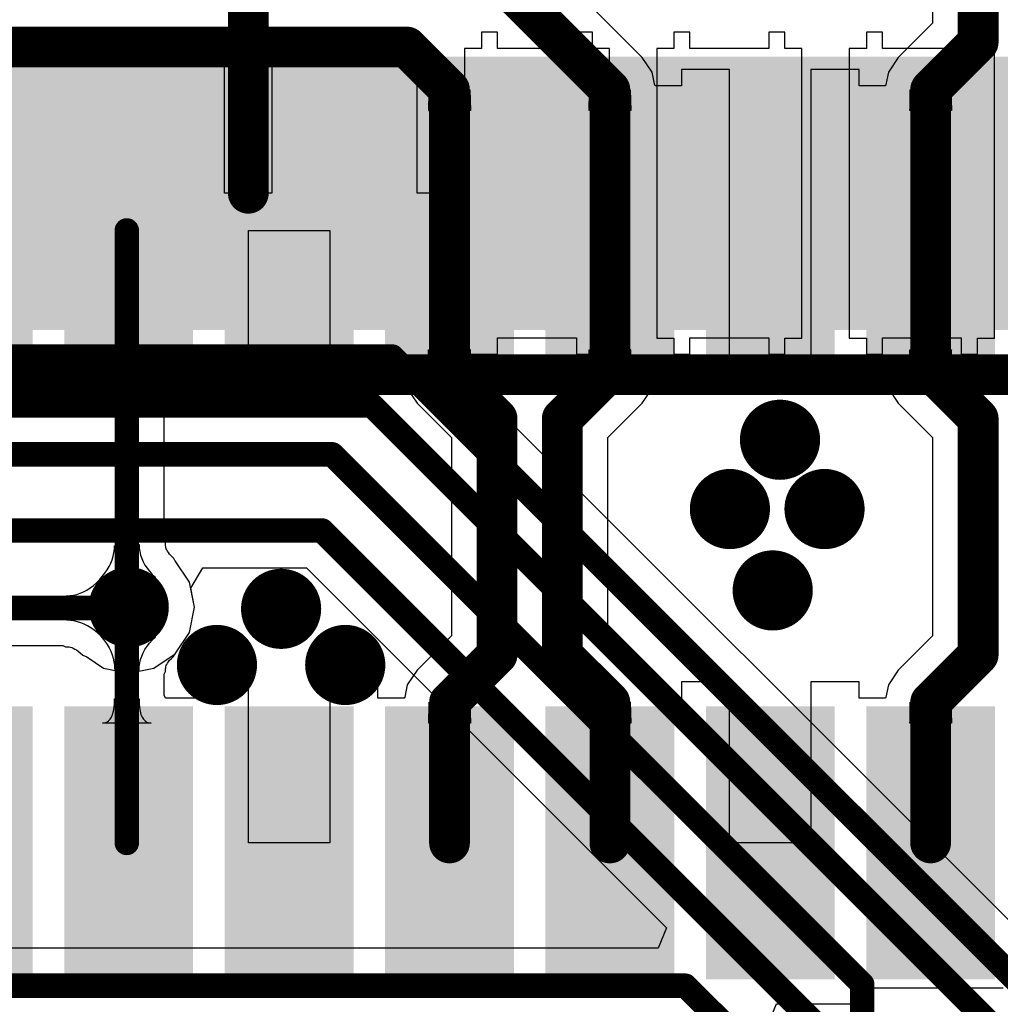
# Model space of a CAD drawing. Header units: millimetres. Extents: x 6.03 to 8.53, y 10.22 to 11.81.
# Tile 51 of 58: x 7.39 to 7.63, y 11.44 to 11.68. Entities that reach past the tile are written whole.
import ezdxf

# ---------------------------------------------------------------- set-up
doc = ezdxf.new("R2010")
doc.units = ezdxf.units.MM
doc.header["$MEASUREMENT"] = 0
for name, color, linetype in [('BottomLayer', 5, 'Continuous'), ('BottomOverlay', 54, 'Continuous'), ('BottomPaste', 16, 'Continuous'), ('BottomSolder', 6, 'Continuous'), ('MultiLayer', 9, 'Continuous'), ('TopLayer', 1, 'Continuous'), ('TopPaste', 8, 'Continuous'), ('TopSolder', 216, 'Continuous')]:
    doc.layers.add(name, color=color, linetype=linetype)

# ---------------------------------------------------------------- blocks, each defined once
blk = doc.blocks.new('CM4_2_B_4')
at = {"layer": 'BottomLayer'}
for points in [[(-0.27953, -0.65157), (-0.27165, -0.65157), (-0.27953, -0.59252), (-0.27165, -0.59252)], [(-0.26378, -0.65157), (-0.2559, -0.65157), (-0.26378, -0.59252), (-0.2559, -0.59252)], [(-0.24803, -0.65157), (-0.24016, -0.65157), (-0.24803, -0.59252), (-0.24016, -0.59252)], [(-0.23228, -0.65157), (-0.22441, -0.65157), (-0.23228, -0.59252), (-0.22441, -0.59252)], [(-0.21653, -0.65157), (-0.20866, -0.65157), (-0.21653, -0.59252), (-0.20866, -0.59252)], [(-0.20079, -0.65157), (-0.19291, -0.65157), (-0.20079, -0.59252), (-0.19291, -0.59252)], [(-0.18504, -0.65157), (-0.17716, -0.65157), (-0.18504, -0.59252), (-0.17716, -0.59252)], [(-0.16929, -0.65157), (-0.16142, -0.65157), (-0.16929, -0.59252), (-0.16142, -0.59252)], [(-0.15354, -0.65157), (-0.14567, -0.65157), (-0.15354, -0.59252), (-0.14567, -0.59252)], [(-0.13779, -0.65157), (-0.12992, -0.65157), (-0.13779, -0.59252), (-0.12992, -0.59252)], [(-0.12205, -0.65157), (-0.11417, -0.65157), (-0.12205, -0.59252), (-0.11417, -0.59252)], [(-0.1063, -0.65157), (-0.09842, -0.65157), (-0.1063, -0.59252), (-0.09842, -0.59252)], [(-0.09055, -0.65157), (-0.08268, -0.65157), (-0.09055, -0.59252), (-0.08268, -0.59252)], [(-0.0748, -0.65157), (-0.06693, -0.65157), (-0.0748, -0.59252), (-0.06693, -0.59252)], [(-0.05905, -0.65157), (-0.05118, -0.65157), (-0.05905, -0.59252), (-0.05118, -0.59252)]]:
    blk.add_solid(points, dxfattribs=at)
at = {"layer": 'BottomOverlay', "const_width": 0.01}
blk.add_lwpolyline([(0.44117, -0.57754), (-0.44083, -0.57754)], dxfattribs=at)
at = {"layer": 'BottomPaste'}
for points in [[(-0.27953, -0.65157), (-0.27165, -0.65157), (-0.27953, -0.59252), (-0.27165, -0.59252)], [(-0.26378, -0.65157), (-0.2559, -0.65157), (-0.26378, -0.59252), (-0.2559, -0.59252)], [(-0.24803, -0.65157), (-0.24016, -0.65157), (-0.24803, -0.59252), (-0.24016, -0.59252)], [(-0.23228, -0.65157), (-0.22441, -0.65157), (-0.23228, -0.59252), (-0.22441, -0.59252)], [(-0.21653, -0.65157), (-0.20866, -0.65157), (-0.21653, -0.59252), (-0.20866, -0.59252)], [(-0.20079, -0.65157), (-0.19291, -0.65157), (-0.20079, -0.59252), (-0.19291, -0.59252)], [(-0.18504, -0.65157), (-0.17716, -0.65157), (-0.18504, -0.59252), (-0.17716, -0.59252)], [(-0.16929, -0.65157), (-0.16142, -0.65157), (-0.16929, -0.59252), (-0.16142, -0.59252)], [(-0.15354, -0.65157), (-0.14567, -0.65157), (-0.15354, -0.59252), (-0.14567, -0.59252)], [(-0.13779, -0.65157), (-0.12992, -0.65157), (-0.13779, -0.59252), (-0.12992, -0.59252)], [(-0.12205, -0.65157), (-0.11417, -0.65157), (-0.12205, -0.59252), (-0.11417, -0.59252)], [(-0.1063, -0.65157), (-0.09842, -0.65157), (-0.1063, -0.59252), (-0.09842, -0.59252)], [(-0.09055, -0.65157), (-0.08268, -0.65157), (-0.09055, -0.59252), (-0.08268, -0.59252)], [(-0.0748, -0.65157), (-0.06693, -0.65157), (-0.0748, -0.59252), (-0.06693, -0.59252)], [(-0.05905, -0.65157), (-0.05118, -0.65157), (-0.05905, -0.59252), (-0.05118, -0.59252)]]:
    blk.add_solid(points, dxfattribs=at)
at = {"layer": 'BottomSolder'}
for points in [[(-0.29927, -0.65557), (-0.2834, -0.65557), (-0.29927, -0.58852), (-0.2834, -0.58852)], [(-0.28353, -0.65557), (-0.26765, -0.65557), (-0.28353, -0.58852), (-0.26765, -0.58852)], [(-0.26778, -0.65557), (-0.2519, -0.65557), (-0.26778, -0.58852), (-0.2519, -0.58852)], [(-0.25203, -0.65557), (-0.23616, -0.65557), (-0.25203, -0.58852), (-0.23616, -0.58852)], [(-0.23628, -0.65557), (-0.22041, -0.65557), (-0.23628, -0.58852), (-0.22041, -0.58852)], [(-0.22053, -0.65557), (-0.20466, -0.65557), (-0.22053, -0.58852), (-0.20466, -0.58852)], [(-0.20479, -0.65557), (-0.18891, -0.65557), (-0.20479, -0.58852), (-0.18891, -0.58852)], [(-0.18904, -0.65557), (-0.17316, -0.65557), (-0.18904, -0.58852), (-0.17316, -0.58852)], [(-0.17329, -0.65557), (-0.15742, -0.65557), (-0.17329, -0.58852), (-0.15742, -0.58852)], [(-0.15754, -0.65557), (-0.14167, -0.65557), (-0.15754, -0.58852), (-0.14167, -0.58852)], [(-0.14179, -0.65557), (-0.12592, -0.65557), (-0.14179, -0.58852), (-0.12592, -0.58852)], [(-0.12605, -0.65557), (-0.11017, -0.65557), (-0.12605, -0.58852), (-0.11017, -0.58852)], [(-0.1103, -0.65557), (-0.09442, -0.65557), (-0.1103, -0.58852), (-0.09442, -0.58852)], [(-0.09455, -0.65557), (-0.07868, -0.65557), (-0.09455, -0.58852), (-0.07868, -0.58852)], [(-0.0788, -0.65557), (-0.06293, -0.65557), (-0.0788, -0.58852), (-0.06293, -0.58852)], [(-0.06305, -0.65557), (-0.04718, -0.65557), (-0.06305, -0.58852), (-0.04718, -0.58852)], [(-0.04731, -0.65557), (-0.03143, -0.65557), (-0.04731, -0.58852), (-0.03143, -0.58852)]]:
    blk.add_solid(points, dxfattribs=at)
blk = doc.blocks.new('FFC1_0_SMT_15P_44')
at = {"layer": 'TopLayer'}
for points in [[(-0.09055, 0.04567), (-0.06693, 0.04567), (-0.09055, 0.10472), (-0.06693, 0.10472)], [(-0.05118, 0.04567), (-0.02756, 0.04567), (-0.05118, 0.10472), (-0.02756, 0.10472)], [(-0.01181, 0.04567), (0.01181, 0.04567), (-0.01181, 0.10472), (0.01181, 0.10472)], [(0.02756, 0.04567), (0.05118, 0.04567), (0.02756, 0.10472), (0.05118, 0.10472)], [(0.06693, 0.04567), (0.09055, 0.04567), (0.06693, 0.10472), (0.09055, 0.10472)], [(0.1063, 0.04567), (0.12992, 0.04567), (0.1063, 0.10472), (0.12992, 0.10472)], [(-0.09055, -0.10472), (-0.06693, -0.10472), (-0.09055, -0.04567), (-0.06693, -0.04567)], [(-0.05118, -0.10472), (-0.02756, -0.10472), (-0.05118, -0.04567), (-0.02756, -0.04567)], [(-0.01181, -0.10472), (0.01181, -0.10472), (-0.01181, -0.04567), (0.01181, -0.04567)], [(0.02756, -0.10472), (0.05118, -0.10472), (0.02756, -0.04567), (0.05118, -0.04567)], [(0.06693, -0.10472), (0.09055, -0.10472), (0.06693, -0.04567), (0.09055, -0.04567)], [(0.1063, -0.10472), (0.12992, -0.10472), (0.1063, -0.04567), (0.12992, -0.04567)]]:
    blk.add_solid(points, dxfattribs=at)
at = {"layer": 'TopPaste'}
for points in [[(-0.09055, 0.04567), (-0.06693, 0.04567), (-0.09055, 0.10472), (-0.06693, 0.10472)], [(-0.05118, 0.04567), (-0.02756, 0.04567), (-0.05118, 0.10472), (-0.02756, 0.10472)], [(-0.01181, 0.04567), (0.01181, 0.04567), (-0.01181, 0.10472), (0.01181, 0.10472)], [(0.02756, 0.04567), (0.05118, 0.04567), (0.02756, 0.10472), (0.05118, 0.10472)], [(0.06693, 0.04567), (0.09055, 0.04567), (0.06693, 0.10472), (0.09055, 0.10472)], [(0.1063, 0.04567), (0.12992, 0.04567), (0.1063, 0.10472), (0.12992, 0.10472)], [(-0.09055, -0.10472), (-0.06693, -0.10472), (-0.09055, -0.04567), (-0.06693, -0.04567)], [(-0.05118, -0.10472), (-0.02756, -0.10472), (-0.05118, -0.04567), (-0.02756, -0.04567)], [(-0.01181, -0.10472), (0.01181, -0.10472), (-0.01181, -0.04567), (0.01181, -0.04567)], [(0.02756, -0.10472), (0.05118, -0.10472), (0.02756, -0.04567), (0.05118, -0.04567)], [(0.06693, -0.10472), (0.09055, -0.10472), (0.06693, -0.04567), (0.09055, -0.04567)], [(0.1063, -0.10472), (0.12992, -0.10472), (0.1063, -0.04567), (0.12992, -0.04567)]]:
    blk.add_solid(points, dxfattribs=at)
at = {"layer": 'TopSolder'}
for points in [[(-0.09455, 0.04167), (-0.06293, 0.04167), (-0.09455, 0.10872), (-0.06293, 0.10872)], [(-0.05518, 0.04167), (-0.02356, 0.04167), (-0.05518, 0.10872), (-0.02356, 0.10872)], [(-0.01581, 0.04167), (0.01581, 0.04167), (-0.01581, 0.10872), (0.01581, 0.10872)], [(0.02356, 0.04167), (0.05518, 0.04167), (0.02356, 0.10872), (0.05518, 0.10872)], [(0.06293, 0.04167), (0.09455, 0.04167), (0.06293, 0.10872), (0.09455, 0.10872)], [(0.1023, 0.04167), (0.13392, 0.04167), (0.1023, 0.10872), (0.13392, 0.10872)], [(0.14167, 0.04167), (0.17329, 0.04167), (0.14167, 0.10872), (0.17329, 0.10872)], [(-0.09455, -0.10872), (-0.06293, -0.10872), (-0.09455, -0.04167), (-0.06293, -0.04167)], [(-0.05518, -0.10872), (-0.02356, -0.10872), (-0.05518, -0.04167), (-0.02356, -0.04167)], [(-0.01581, -0.10872), (0.01581, -0.10872), (-0.01581, -0.04167), (0.01581, -0.04167)], [(0.02356, -0.10872), (0.05518, -0.10872), (0.02356, -0.04167), (0.05518, -0.04167)], [(0.06293, -0.10872), (0.09455, -0.10872), (0.06293, -0.04167), (0.09455, -0.04167)], [(0.1023, -0.10872), (0.13392, -0.10872), (0.1023, -0.04167), (0.13392, -0.04167)], [(0.14167, -0.10872), (0.17329, -0.10872), (0.14167, -0.04167), (0.17329, -0.04167)]]:
    blk.add_solid(points, dxfattribs=at)

msp = doc.modelspace()

# ---------------------------------------------------------------- linework, layer by layer
at = {"layer": 'BottomLayer'}
for p, q in [((7.43274, 11.67895), (7.4288, 11.67895)), ((7.4288, 11.67895), (7.4288, 11.67495)), ((7.43274, 11.67495), (7.43274, 11.67895)), ((7.45667, 11.67895), (7.45274, 11.67895)), ((7.45274, 11.67895), (7.45274, 11.67495)), ((7.45667, 11.67495), (7.45667, 11.67895)), ((7.47998, 11.67895), (7.47604, 11.67895)), ((7.47604, 11.67895), (7.47604, 11.67495)), ((7.47998, 11.67495), (7.47998, 11.67895)), ((7.50392, 11.67895), (7.49998, 11.67895)), ((7.49998, 11.67895), (7.49998, 11.67495)), ((7.50392, 11.67495), (7.50392, 11.67895)), ((7.52722, 11.67895), (7.52329, 11.67895)), ((7.52329, 11.67895), (7.52329, 11.67495)), ((7.52722, 11.67495), (7.52722, 11.67895)), ((7.55116, 11.67895), (7.54722, 11.67895)), ((7.54722, 11.67895), (7.54722, 11.67495)), ((7.55116, 11.67495), (7.55116, 11.67895)), ((7.57447, 11.67895), (7.57053, 11.67895)), ((7.57053, 11.67895), (7.57053, 11.67495)), ((7.57447, 11.67495), (7.57447, 11.67895)), ((7.5984, 11.67895), (7.59447, 11.67895)), ((7.59447, 11.67895), (7.59447, 11.67495)), ((7.5984, 11.67495), (7.5984, 11.67895)), ((7.62171, 11.67895), (7.61777, 11.67895)), ((7.61777, 11.67895), (7.61777, 11.67495)), ((7.62171, 11.67495), (7.62171, 11.67895)), ((7.4288, 11.67495), (7.31494, 11.67495)), ((7.43693, 11.67495), (7.43274, 11.67495)), ((7.43693, 11.63942), (7.43693, 11.67495)), ((7.45274, 11.67495), (7.44854, 11.67495)), ((7.44854, 11.67495), (7.44854, 11.63942)), ((7.47604, 11.67495), (7.45667, 11.67495)), ((7.48417, 11.67495), (7.47998, 11.67495)), ((7.48417, 11.63942), (7.48417, 11.67495)), ((7.49998, 11.67495), (7.49579, 11.67495)), ((7.49579, 11.67495), (7.49579, 11.63942)), ((7.52329, 11.67495), (7.50392, 11.67495)), ((7.53141, 11.67495), (7.52722, 11.67495)), ((7.53141, 11.63942), (7.53141, 11.67495)), ((7.54722, 11.67495), (7.54303, 11.67495)), ((7.54303, 11.67495), (7.54303, 11.63942)), ((7.57053, 11.67495), (7.55116, 11.67495)), ((7.57866, 11.67495), (7.57447, 11.67495)), ((7.57866, 11.63942), (7.57866, 11.67495)), ((7.59447, 11.67495), (7.59028, 11.67495)), ((7.59028, 11.67495), (7.59028, 11.63942)), ((7.61777, 11.67495), (7.5984, 11.67495)), ((7.6259, 11.67495), (7.62171, 11.67495)), ((7.6259, 11.63942), (7.6259, 11.67495)), ((7.44854, 11.63942), (7.43693, 11.63942)), ((7.49579, 11.63942), (7.48417, 11.63942)), ((7.53141, 11.60389), (7.53141, 11.63942)), ((7.54303, 11.63942), (7.54303, 11.60389)), ((7.57866, 11.60389), (7.57866, 11.63942)), ((7.59028, 11.63942), (7.59028, 11.60389)), ((7.6259, 11.60389), (7.6259, 11.63942)), ((7.50392, 11.5999), (7.50392, 11.6039)), ((7.50392, 11.6039), (7.52329, 11.6039)), ((7.52329, 11.6039), (7.52329, 11.5999)), ((7.52722, 11.5999), (7.52722, 11.60389)), ((7.52722, 11.60389), (7.53141, 11.60389)), ((7.54303, 11.60389), (7.54722, 11.60389)), ((7.54722, 11.60389), (7.54722, 11.5999)), ((7.55116, 11.5999), (7.55116, 11.6039)), ((7.55116, 11.6039), (7.57053, 11.6039)), ((7.57053, 11.6039), (7.57053, 11.5999)), ((7.57447, 11.5999), (7.57447, 11.60389)), ((7.57447, 11.60389), (7.57866, 11.60389)), ((7.59028, 11.60389), (7.59447, 11.60389)), ((7.59447, 11.60389), (7.59447, 11.5999)), ((7.5984, 11.5999), (7.5984, 11.6039)), ((7.5984, 11.6039), (7.61777, 11.6039)), ((7.61777, 11.6039), (7.61777, 11.5999)), ((7.62171, 11.5999), (7.62171, 11.60389)), ((7.62171, 11.60389), (7.6259, 11.60389)), ((7.49511, 11.59528), (7.49703, 11.5999)), ((7.49703, 11.5999), (7.50392, 11.5999)), ((7.52329, 11.5999), (7.52722, 11.5999)), ((7.54722, 11.5999), (7.55116, 11.5999)), ((7.57053, 11.5999), (7.57447, 11.5999)), ((7.59447, 11.5999), (7.5984, 11.5999)), ((7.61777, 11.5999), (7.62171, 11.5999)), ((7.70622, 11.38417), (7.49511, 11.59528)), ((7.42861, 11.54246), (7.43154, 11.54746)), ((7.43154, 11.54746), (7.45703, 11.54746)), ((7.45703, 11.54746), (7.54544, 11.45906)), ((7.40392, 11.54253), (7.4047, 11.54312)), ((7.4047, 11.54312), (7.40547, 11.54379)), ((7.40547, 11.54379), (7.40622, 11.54454)), ((7.40622, 11.54454), (7.4065, 11.53077)), ((7.39893, 11.54064), (7.3998, 11.54076)), ((7.3998, 11.54076), (7.40065, 11.54095)), ((7.40065, 11.54095), (7.40149, 11.54123)), ((7.40149, 11.54123), (7.40232, 11.54158)), ((7.40232, 11.54158), (7.40313, 11.54202)), ((7.40313, 11.54202), (7.40392, 11.54253)), ((7.42954, 11.5378), (7.42861, 11.54246)), ((7.39805, 11.5406), (7.39893, 11.54064)), ((7.39817, 11.5346), (7.39805, 11.5406)), ((7.42831, 11.53161), (7.42954, 11.5378)), ((7.39905, 11.53456), (7.39817, 11.5346)), ((7.39992, 11.53445), (7.39905, 11.53456)), ((7.40078, 11.53425), (7.39992, 11.53445)), ((7.40162, 11.53399), (7.40078, 11.53425)), ((7.40246, 11.53364), (7.40162, 11.53399)), ((7.40329, 11.53322), (7.40246, 11.53364)), ((7.4041, 11.53272), (7.40329, 11.53322)), ((7.40491, 11.53215), (7.4041, 11.53272)), ((7.40571, 11.53149), (7.40491, 11.53215)), ((7.4065, 11.53077), (7.40571, 11.53149)), ((7.42481, 11.52637), (7.42831, 11.53161)), ((7.0729, 11.52842), (7.39722, 11.52842)), ((7.39722, 11.52842), (7.39789, 11.52811)), ((7.39789, 11.52811), (7.39848, 11.52808)), ((7.39848, 11.52808), (7.39878, 11.52804)), ((7.39878, 11.52804), (7.39908, 11.52798)), ((7.39908, 11.52798), (7.3994, 11.52788)), ((7.3994, 11.52788), (7.39975, 11.52773)), ((7.39975, 11.52773), (7.40012, 11.52754)), ((7.40012, 11.52754), (7.40053, 11.5273)), ((7.40053, 11.5273), (7.40097, 11.52698)), ((7.40097, 11.52698), (7.40145, 11.52659)), ((7.40145, 11.52659), (7.40209, 11.526)), ((7.41957, 11.52287), (7.42481, 11.52637)), ((7.40209, 11.526), (7.40307, 11.52564)), ((7.40307, 11.52564), (7.4072, 11.52287)), ((7.4072, 11.52287), (7.41339, 11.52164)), ((7.41339, 11.52164), (7.41957, 11.52287)), ((7.54544, 11.45906), (7.54337, 11.45406)), ((7.54337, 11.45406), (7.00506, 11.45406))]:
    msp.add_line(p, q, dxfattribs=at)
for points, const_width in [([(7.44274, 11.63942), (7.44274, 11.68756)], 0.01), ([(7.09689, 11.59934), (7.47807, 11.59934)], 0.006), ([(7.47807, 11.59934), (7.72219, 11.35522)], 0.006), ([(7.10186, 11.58734), (7.4731, 11.58734)], 0.006), ([(7.4731, 11.58734), (7.72404, 11.3364)], 0.006), ([(7.30564, 11.57534), (7.46334, 11.57534)], 0.006), ([(7.46334, 11.57534), (7.59345, 11.44523)], 0.006), ([(7.33538, 11.55664), (7.46084, 11.55664)], 0.006), ([(7.46084, 11.55664), (7.58145, 11.43602)], 0.006), ([(7.41319, 11.5376), (7.41339, 11.5378)], 0.006), ([(7.06909, 11.5376), (7.41319, 11.5376)], 0.006), ([(6.99335, 11.44488), (7.55004, 11.44488)], 0.006), ([(7.55004, 11.44488), (7.56224, 11.43268)], 0.006), ([(7.59345, 11.30466), (7.59345, 11.44523)], 0.006)]:
    msp.add_lwpolyline(points, dxfattribs=dict(at, const_width=const_width))
for points, const_width in [([(7.44024, 11.63942, 1), (7.44524, 11.63942, 1)], 0.005), ([(7.47657, 11.59934, 1), (7.47957, 11.59934, 1)], 0.003), ([(7.47657, 11.59934, 1), (7.47957, 11.59934, 1)], 0.003), ([(7.4716, 11.58734, 1), (7.4746, 11.58734, 1)], 0.003), ([(7.4716, 11.58734, 1), (7.4746, 11.58734, 1)], 0.003), ([(7.56835, 11.57891, 1), (7.57819, 11.57891, 1)], 0.00984), ([(7.46184, 11.57534, 1), (7.46484, 11.57534, 1)], 0.003), ([(7.46184, 11.57534, 1), (7.46484, 11.57534, 1)], 0.003), ([(7.55605, 11.5619, 1), (7.56589, 11.5619, 1)], 0.00984), ([(7.57927, 11.5619, 1), (7.58912, 11.5619, 1)], 0.00984), ([(7.45934, 11.55664, 1), (7.46234, 11.55664, 1)], 0.003), ([(7.45934, 11.55664, 1), (7.46234, 11.55664, 1)], 0.003), ([(7.56656, 11.54192, 1), (7.5764, 11.54192, 1)], 0.00984), ([(7.40846, 11.5378, 1), (7.41831, 11.5378, 1)], 0.00984), ([(7.44587, 11.5374, 1), (7.45571, 11.5374, 1)], 0.00984), ([(7.41189, 11.5378, 1), (7.41489, 11.5378, 1)], 0.003), ([(7.41169, 11.5376, 1), (7.41469, 11.5376, 1)], 0.003), ([(7.41169, 11.5376, 1), (7.41469, 11.5376, 1)], 0.003), ([(7.43012, 11.52362, 1), (7.43996, 11.52362, 1)], 0.00984), ([(7.46161, 11.52362, 1), (7.47146, 11.52362, 1)], 0.00984), ([(7.54854, 11.44488, 1), (7.55154, 11.44488, 1)], 0.003), ([(7.54854, 11.44488, 1), (7.55154, 11.44488, 1)], 0.003), ([(7.59195, 11.44523, 1), (7.59495, 11.44523, 1)], 0.003), ([(7.59195, 11.44523, 1), (7.59495, 11.44523, 1)], 0.003)]:
    msp.add_lwpolyline(points, format="xyb", close=True, dxfattribs=dict(at, const_width=const_width))
at = {"layer": 'MultiLayer', "const_width": 0.00984}
for points in [[(7.56835, 11.57891, 1), (7.57819, 11.57891, 1)], [(7.55605, 11.5619, 1), (7.56589, 11.5619, 1)], [(7.57927, 11.5619, 1), (7.58912, 11.5619, 1)], [(7.56656, 11.54192, 1), (7.5764, 11.54192, 1)], [(7.40846, 11.5378, 1), (7.41831, 11.5378, 1)], [(7.44587, 11.5374, 1), (7.45571, 11.5374, 1)], [(7.43012, 11.52362, 1), (7.43996, 11.52362, 1)], [(7.46161, 11.52362, 1), (7.47146, 11.52362, 1)]]:
    msp.add_lwpolyline(points, format="xyb", close=True, dxfattribs=at)
at = {"layer": 'TopLayer'}
for p, q in [((7.53943, 11.67277), (7.52069, 11.69151)), ((7.61071, 11.68641), (7.61071, 11.68117)), ((7.61071, 11.68117), (7.60231, 11.67277)), ((7.54186, 11.66913), (7.53943, 11.67277)), ((7.53943, 11.67277), (7.53943, 11.67277)), ((7.60231, 11.67277), (7.59987, 11.66913)), ((7.54243, 11.66626), (7.54186, 11.66913)), ((7.56087, 11.66984), (7.54906, 11.66984)), ((7.54906, 11.66984), (7.54906, 11.66584)), ((7.56087, 11.63031), (7.56087, 11.66984)), ((7.59268, 11.66984), (7.58087, 11.66984)), ((7.58087, 11.66984), (7.58087, 11.63031)), ((7.59268, 11.66584), (7.59268, 11.66984)), ((7.59987, 11.66913), (7.59928, 11.66614)), ((7.48712, 11.66387), (7.48713, 11.66484)), ((7.48713, 11.66484), (7.49713, 11.66484)), ((7.49713, 11.66484), (7.49725, 11.65972)), ((7.52649, 11.66387), (7.5265, 11.66484)), ((7.5265, 11.66484), (7.5365, 11.66484)), ((7.5365, 11.66484), (7.53662, 11.65972)), ((7.54261, 11.66584), (7.54243, 11.66626)), ((7.54906, 11.66584), (7.54261, 11.66584)), ((7.59915, 11.66584), (7.59268, 11.66584)), ((7.59928, 11.66614), (7.59915, 11.66584)), ((7.60523, 11.66387), (7.60524, 11.66484)), ((7.60524, 11.66484), (7.61524, 11.66484)), ((7.61524, 11.66484), (7.61536, 11.65972)), ((7.48707, 11.66018), (7.48712, 11.66387)), ((7.52644, 11.66018), (7.52649, 11.66387)), ((7.60518, 11.66018), (7.60523, 11.66387)), ((7.48701, 11.65972), (7.48703, 11.65977)), ((7.49725, 11.65972), (7.48701, 11.65972)), ((7.48703, 11.65977), (7.48705, 11.65993)), ((7.48705, 11.65993), (7.48707, 11.66018)), ((7.52638, 11.65972), (7.5264, 11.65977)), ((7.53662, 11.65972), (7.52638, 11.65972)), ((7.5264, 11.65977), (7.52642, 11.65993)), ((7.52642, 11.65993), (7.52644, 11.66018)), ((7.60512, 11.65972), (7.60514, 11.65977)), ((7.61536, 11.65972), (7.60512, 11.65972)), ((7.60514, 11.65977), (7.60516, 11.65993)), ((7.60516, 11.65993), (7.60518, 11.66018)), ((7.44276, 11.59079), (7.44276, 11.63031)), ((7.44276, 11.63031), (7.46276, 11.63031)), ((7.46276, 11.63031), (7.46276, 11.59079)), ((7.56087, 11.59079), (7.56087, 11.63031)), ((7.58087, 11.63031), (7.58087, 11.59079)), ((7.40748, 11.60097), (7.40691, 11.60103)), ((7.40691, 11.60103), (7.41891, 11.60103)), ((7.40799, 11.60078), (7.40748, 11.60097)), ((7.40844, 11.60048), (7.40799, 11.60078)), ((7.40883, 11.60005), (7.40844, 11.60048)), ((7.40916, 11.5995), (7.40883, 11.60005)), ((7.40943, 11.59882), (7.40916, 11.5995)), ((7.40964, 11.59803), (7.40943, 11.59882)), ((7.41639, 11.59882), (7.41618, 11.59803)), ((7.41666, 11.5995), (7.41639, 11.59882)), ((7.41699, 11.60005), (7.41666, 11.5995)), ((7.41738, 11.60048), (7.41699, 11.60005)), ((7.41783, 11.60078), (7.41738, 11.60048)), ((7.41834, 11.60097), (7.41783, 11.60078)), ((7.41891, 11.60103), (7.41834, 11.60097)), ((7.48713, 11.59579), (7.48701, 11.60103)), ((7.48701, 11.60103), (7.49725, 11.60103)), ((7.49718, 11.60056), (7.49713, 11.59678)), ((7.4972, 11.60082), (7.49718, 11.60056)), ((7.49722, 11.60098), (7.4972, 11.60082)), ((7.49725, 11.60103), (7.49722, 11.60098)), ((7.5265, 11.59579), (7.52638, 11.60103)), ((7.52638, 11.60103), (7.53662, 11.60103)), ((7.53655, 11.60056), (7.5365, 11.59678)), ((7.53657, 11.60082), (7.53655, 11.60056)), ((7.53659, 11.60098), (7.53657, 11.60082)), ((7.53662, 11.60103), (7.53659, 11.60098)), ((7.60524, 11.59579), (7.60512, 11.60103)), ((7.60512, 11.60103), (7.61536, 11.60103)), ((7.61529, 11.60056), (7.61524, 11.59678)), ((7.61531, 11.60082), (7.61529, 11.60056)), ((7.61533, 11.60098), (7.61531, 11.60082)), ((7.61536, 11.60103), (7.61533, 11.60098)), ((7.40979, 11.59711), (7.40964, 11.59803)), ((7.40988, 11.59607), (7.40979, 11.59711)), ((7.41603, 11.59711), (7.41594, 11.59607)), ((7.41618, 11.59803), (7.41603, 11.59711)), ((7.49713, 11.59678), (7.49713, 11.59579)), ((7.5365, 11.59678), (7.5365, 11.59579)), ((7.61524, 11.59678), (7.61524, 11.59579)), ((7.40991, 11.59491), (7.40988, 11.59607)), ((7.41591, 11.59491), (7.40991, 11.59491)), ((7.41594, 11.59607), (7.41591, 11.59491)), ((7.42209, 11.59403), (7.42241, 11.59474)), ((7.42209, 11.55419), (7.42209, 11.59403)), ((7.42241, 11.59474), (7.42241, 11.59479)), ((7.42241, 11.59479), (7.43095, 11.59479)), ((7.43095, 11.59479), (7.43095, 11.59079)), ((7.47457, 11.59079), (7.47457, 11.59479)), ((7.47457, 11.59479), (7.48101, 11.59479)), ((7.48101, 11.59479), (7.48119, 11.59437)), ((7.48119, 11.59437), (7.48176, 11.5915)), ((7.49713, 11.59579), (7.48713, 11.59579)), ((7.5365, 11.59579), (7.5265, 11.59579)), ((7.54186, 11.5915), (7.54245, 11.59449)), ((7.54245, 11.59449), (7.54258, 11.59479)), ((7.54258, 11.59479), (7.54906, 11.59479)), ((7.54906, 11.59479), (7.54906, 11.59079)), ((7.59268, 11.59079), (7.59268, 11.59479)), ((7.59268, 11.59479), (7.59912, 11.59479)), ((7.59912, 11.59479), (7.5993, 11.59437)), ((7.5993, 11.59437), (7.59987, 11.5915)), ((7.61524, 11.59579), (7.60524, 11.59579)), ((7.48176, 11.5915), (7.4842, 11.58786)), ((7.53943, 11.58786), (7.54186, 11.5915)), ((7.59987, 11.5915), (7.60231, 11.58786)), ((7.43095, 11.59079), (7.44276, 11.59079)), ((7.46276, 11.59079), (7.47457, 11.59079)), ((7.54906, 11.59079), (7.56087, 11.59079)), ((7.58087, 11.59079), (7.59268, 11.59079)), ((7.4842, 11.58786), (7.4926, 11.57946)), ((7.53103, 11.57946), (7.53943, 11.58786)), ((7.53943, 11.58786), (7.53943, 11.58786)), ((7.60231, 11.58786), (7.61071, 11.57946)), ((7.4926, 11.57946), (7.4926, 11.53078)), ((7.53103, 11.53078), (7.53103, 11.57946)), ((7.61071, 11.57946), (7.61071, 11.53078)), ((7.40988, 11.55204), (7.40991, 11.55291)), ((7.40991, 11.55291), (7.41591, 11.55321)), ((7.41591, 11.55321), (7.41595, 11.55232)), ((7.4224, 11.55354), (7.42209, 11.55419)), ((7.42239, 11.55352), (7.4224, 11.55354)), ((7.4224, 11.55351), (7.42239, 11.55352)), ((7.42243, 11.55292), (7.4224, 11.55351)), ((7.42247, 11.55265), (7.42243, 11.55292)), ((7.40958, 11.55031), (7.40976, 11.55117)), ((7.40976, 11.55117), (7.40988, 11.55204)), ((7.41595, 11.55232), (7.41607, 11.55145)), ((7.41607, 11.55145), (7.41628, 11.5506)), ((7.41628, 11.5506), (7.41656, 11.54977)), ((7.42253, 11.55239), (7.42247, 11.55265)), ((7.42261, 11.55213), (7.42253, 11.55239)), ((7.42274, 11.55185), (7.42261, 11.55213)), ((7.42291, 11.55154), (7.42274, 11.55185)), ((7.42313, 11.5512), (7.42291, 11.55154)), ((7.42343, 11.55083), (7.42313, 11.5512)), ((7.4238, 11.55043), (7.42343, 11.55083)), ((7.4244, 11.54986), (7.4238, 11.55043)), ((7.40856, 11.54777), (7.40898, 11.54861)), ((7.40898, 11.54861), (7.40931, 11.54946)), ((7.40931, 11.54946), (7.40958, 11.55031)), ((7.41656, 11.54977), (7.41692, 11.54895)), ((7.41692, 11.54895), (7.41736, 11.54815)), ((7.41736, 11.54815), (7.41788, 11.54737)), ((7.42442, 11.54981), (7.4244, 11.54986)), ((7.42448, 11.54978), (7.42442, 11.54981)), ((7.42468, 11.5493), (7.42448, 11.54978)), ((7.42481, 11.54922), (7.42468, 11.5493)), ((7.42831, 11.54398), (7.42481, 11.54922)), ((7.40688, 11.5453), (7.40752, 11.54612)), ((7.40752, 11.54612), (7.40808, 11.54694)), ((7.40808, 11.54694), (7.40856, 11.54777)), ((7.41788, 11.54737), (7.41848, 11.54661)), ((7.41848, 11.54661), (7.41917, 11.54587)), ((7.41917, 11.54587), (7.41993, 11.54515)), ((7.40617, 11.54449), (7.40688, 11.5453)), ((7.41993, 11.54515), (7.40617, 11.53111)), ((7.41993, 11.53044), (7.40617, 11.54449)), ((7.42954, 11.5378), (7.42831, 11.54398)), ((7.42831, 11.53161), (7.42954, 11.5378)), ((7.40617, 11.53111), (7.40688, 11.53029)), ((7.42481, 11.52637), (7.42831, 11.53161)), ((7.40688, 11.53029), (7.40752, 11.52947)), ((7.40752, 11.52947), (7.40808, 11.52865)), ((7.40808, 11.52865), (7.40856, 11.52782)), ((7.41788, 11.52822), (7.41848, 11.52898)), ((7.41848, 11.52898), (7.41917, 11.52972)), ((7.41917, 11.52972), (7.41993, 11.53044)), ((7.4926, 11.53078), (7.4842, 11.52238)), ((7.53943, 11.52238), (7.53103, 11.53078)), ((7.61071, 11.53078), (7.60231, 11.52238)), ((7.40856, 11.52782), (7.40898, 11.52698)), ((7.40898, 11.52698), (7.40931, 11.52613)), ((7.41656, 11.52582), (7.41692, 11.52664)), ((7.41692, 11.52664), (7.41736, 11.52744)), ((7.41736, 11.52744), (7.41788, 11.52822)), ((7.42448, 11.52581), (7.42468, 11.52629)), ((7.42468, 11.52629), (7.42481, 11.52637)), ((7.40931, 11.52613), (7.40958, 11.52528)), ((7.40958, 11.52528), (7.40976, 11.52442)), ((7.40976, 11.52442), (7.40988, 11.52355)), ((7.41595, 11.52327), (7.41607, 11.52414)), ((7.41607, 11.52414), (7.41628, 11.52499)), ((7.41628, 11.52499), (7.41656, 11.52582)), ((7.42261, 11.52347), (7.42274, 11.52375)), ((7.42274, 11.52375), (7.42291, 11.52405)), ((7.42291, 11.52405), (7.42313, 11.52439)), ((7.42313, 11.52439), (7.42343, 11.52476)), ((7.42343, 11.52476), (7.4238, 11.52516)), ((7.4238, 11.52516), (7.4244, 11.52573)), ((7.4244, 11.52573), (7.42442, 11.52578)), ((7.42442, 11.52578), (7.42448, 11.52581)), ((7.40988, 11.52355), (7.40991, 11.52268)), ((7.40991, 11.52268), (7.41591, 11.52238)), ((7.41591, 11.52238), (7.41595, 11.52327)), ((7.42209, 11.5214), (7.4224, 11.52205)), ((7.42209, 11.51621), (7.42209, 11.5214)), ((7.42239, 11.52207), (7.4224, 11.52208)), ((7.4224, 11.52205), (7.42239, 11.52207)), ((7.4224, 11.52208), (7.42243, 11.52267)), ((7.42243, 11.52267), (7.42247, 11.52295)), ((7.42247, 11.52295), (7.42253, 11.5232)), ((7.42253, 11.5232), (7.42261, 11.52347)), ((7.4842, 11.52238), (7.48176, 11.51874)), ((7.54186, 11.51874), (7.53943, 11.52238)), ((7.53943, 11.52238), (7.53943, 11.52238)), ((7.60231, 11.52238), (7.59987, 11.51874)), ((7.44276, 11.51945), (7.43095, 11.51945)), ((7.43095, 11.51945), (7.43095, 11.51545)), ((7.44276, 11.47992), (7.44276, 11.51945)), ((7.47457, 11.51945), (7.46276, 11.51945)), ((7.46276, 11.51945), (7.46276, 11.47992)), ((7.47457, 11.51545), (7.47457, 11.51945)), ((7.56087, 11.51945), (7.54906, 11.51945)), ((7.54906, 11.51945), (7.54906, 11.51545)), ((7.56087, 11.47992), (7.56087, 11.51945)), ((7.59268, 11.51945), (7.58087, 11.51945)), ((7.58087, 11.51945), (7.58087, 11.47992)), ((7.59268, 11.51545), (7.59268, 11.51945)), ((7.48176, 11.51874), (7.48117, 11.51575)), ((7.54243, 11.51587), (7.54186, 11.51874)), ((7.59987, 11.51874), (7.59928, 11.51575)), ((7.40979, 11.51317), (7.40988, 11.51419)), ((7.40988, 11.51419), (7.40991, 11.51533)), ((7.40991, 11.51533), (7.41591, 11.51533)), ((7.41591, 11.51533), (7.41594, 11.51419)), ((7.41594, 11.51419), (7.41603, 11.51317)), ((7.42241, 11.5155), (7.42209, 11.51621)), ((7.42241, 11.51545), (7.42241, 11.5155)), ((7.43095, 11.51545), (7.42241, 11.51545)), ((7.48104, 11.51545), (7.47457, 11.51545)), ((7.48117, 11.51575), (7.48104, 11.51545)), ((7.48712, 11.51348), (7.48713, 11.51445)), ((7.48713, 11.51445), (7.49713, 11.51445)), ((7.49713, 11.51445), (7.49725, 11.50933)), ((7.52649, 11.51348), (7.5265, 11.51445)), ((7.5265, 11.51445), (7.5365, 11.51445)), ((7.5365, 11.51445), (7.53662, 11.50933)), ((7.54261, 11.51545), (7.54243, 11.51587)), ((7.54906, 11.51545), (7.54261, 11.51545)), ((7.59915, 11.51545), (7.59268, 11.51545)), ((7.59928, 11.51575), (7.59915, 11.51545)), ((7.60523, 11.51348), (7.60524, 11.51445)), ((7.60524, 11.51445), (7.61524, 11.51445)), ((7.61524, 11.51445), (7.61536, 11.50933)), ((7.40943, 11.51149), (7.40964, 11.51227)), ((7.40964, 11.51227), (7.40979, 11.51317)), ((7.41603, 11.51317), (7.41618, 11.51227)), ((7.41618, 11.51227), (7.41639, 11.51149)), ((7.48707, 11.50979), (7.48712, 11.51348)), ((7.52644, 11.50979), (7.52649, 11.51348)), ((7.60518, 11.50979), (7.60523, 11.51348)), ((7.40691, 11.50933), (7.40748, 11.50939)), ((7.41891, 11.50933), (7.40691, 11.50933)), ((7.40748, 11.50939), (7.40799, 11.50957)), ((7.40799, 11.50957), (7.40844, 11.50987)), ((7.40844, 11.50987), (7.40883, 11.51029)), ((7.40883, 11.51029), (7.40916, 11.51083)), ((7.40916, 11.51083), (7.40943, 11.51149)), ((7.41639, 11.51149), (7.41666, 11.51083)), ((7.41666, 11.51083), (7.41699, 11.51029)), ((7.41699, 11.51029), (7.41738, 11.50987)), ((7.41738, 11.50987), (7.41783, 11.50957)), ((7.41783, 11.50957), (7.41834, 11.50939)), ((7.41834, 11.50939), (7.41891, 11.50933)), ((7.48701, 11.50933), (7.48703, 11.50938)), ((7.49725, 11.50933), (7.48701, 11.50933)), ((7.48703, 11.50938), (7.48705, 11.50953)), ((7.48705, 11.50953), (7.48707, 11.50979)), ((7.52638, 11.50933), (7.5264, 11.50938)), ((7.53662, 11.50933), (7.52638, 11.50933)), ((7.5264, 11.50938), (7.52642, 11.50953)), ((7.52642, 11.50953), (7.52644, 11.50979)), ((7.60512, 11.50933), (7.60514, 11.50938)), ((7.61536, 11.50933), (7.60512, 11.50933)), ((7.60514, 11.50938), (7.60516, 11.50953)), ((7.60516, 11.50953), (7.60518, 11.50979)), ((7.46276, 11.47992), (7.44276, 11.47992)), ((7.58087, 11.47992), (7.56087, 11.47992)), ((7.59268, 11.44039), (7.59268, 11.44439)), ((7.59268, 11.44439), (7.62805, 11.44439)), ((7.57033, 11.43539), (7.5724, 11.44039)), ((7.5724, 11.44039), (7.59268, 11.44039))]:
    msp.add_line(p, q, dxfattribs=at)
for points, const_width in [([(7.505, 11.69134), (7.5315, 11.66484)], 0.01), ([(7.62192, 11.67653), (7.62192, 11.69106)], 0.01), ([(7.61024, 11.66484), (7.62192, 11.67653)], 0.01), ([(7.34178, 11.67534), (7.48163, 11.67534)], 0.01), ([(7.48163, 11.67534), (7.49213, 11.66484)], 0.01), ([(7.49213, 11.63031), (7.49213, 11.66484)], 0.01), ([(7.5315, 11.63031), (7.5315, 11.66484)], 0.01), ([(7.61024, 11.63031), (7.61024, 11.66484)], 0.01), ([(7.49213, 11.59579), (7.49213, 11.63031)], 0.01), ([(7.5315, 11.59579), (7.5315, 11.63031)], 0.01), ([(7.61024, 11.59579), (7.61024, 11.63031)], 0.01), ([(7.41291, 11.47992), (7.41291, 11.63031)], 0.006), ([(7.49213, 11.59579), (7.50381, 11.5841)], 0.01), ([(7.51981, 11.5841), (7.5315, 11.59579)], 0.01), ([(7.61024, 11.59579), (7.62192, 11.5841)], 0.01), ([(7.50381, 11.52613), (7.50381, 11.5841)], 0.01), ([(7.51981, 11.52613), (7.51981, 11.5841)], 0.01), ([(7.62192, 11.52613), (7.62192, 11.5841)], 0.01), ([(7.49213, 11.51445), (7.50381, 11.52613)], 0.01), ([(7.51981, 11.52613), (7.5315, 11.51445)], 0.01), ([(7.61024, 11.51445), (7.62192, 11.52613)], 0.01), ([(7.49213, 11.47992), (7.49213, 11.51445)], 0.01), ([(7.5315, 11.47992), (7.5315, 11.51445)], 0.01), ([(7.61024, 11.47992), (7.61024, 11.51445)], 0.01)]:
    msp.add_lwpolyline(points, dxfattribs=dict(at, const_width=const_width))
for points, const_width in [([(7.61942, 11.67653, 1), (7.62442, 11.67653, 1)], 0.005), ([(7.61942, 11.67653, 1), (7.62442, 11.67653, 1)], 0.005), ([(7.47913, 11.67534, 1), (7.48413, 11.67534, 1)], 0.005), ([(7.47913, 11.67534, 1), (7.48413, 11.67534, 1)], 0.005), ([(7.48963, 11.66484, 1), (7.49463, 11.66484, 1)], 0.005), ([(7.48963, 11.66484, 1), (7.49463, 11.66484, 1)], 0.005), ([(7.529, 11.66484, 1), (7.534, 11.66484, 1)], 0.005), ([(7.529, 11.66484, 1), (7.534, 11.66484, 1)], 0.005), ([(7.60774, 11.66484, 1), (7.61274, 11.66484, 1)], 0.005), ([(7.60774, 11.66484, 1), (7.61274, 11.66484, 1)], 0.005), ([(7.48963, 11.63031, 1), (7.49463, 11.63031, 1)], 0.005), ([(7.48963, 11.63031, 1), (7.49463, 11.63031, 1)], 0.005), ([(7.529, 11.63031, 1), (7.534, 11.63031, 1)], 0.005), ([(7.529, 11.63031, 1), (7.534, 11.63031, 1)], 0.005), ([(7.60774, 11.63031, 1), (7.61274, 11.63031, 1)], 0.005), ([(7.60774, 11.63031, 1), (7.61274, 11.63031, 1)], 0.005), ([(7.41141, 11.63031, 1), (7.41441, 11.63031, 1)], 0.003), ([(7.48963, 11.59579, 1), (7.49463, 11.59579, 1)], 0.005), ([(7.48963, 11.59579, 1), (7.49463, 11.59579, 1)], 0.005), ([(7.529, 11.59579, 1), (7.534, 11.59579, 1)], 0.005), ([(7.529, 11.59579, 1), (7.534, 11.59579, 1)], 0.005), ([(7.60774, 11.59579, 1), (7.61274, 11.59579, 1)], 0.005), ([(7.60774, 11.59579, 1), (7.61274, 11.59579, 1)], 0.005), ([(7.50131, 11.5841, 1), (7.50631, 11.5841, 1)], 0.005), ([(7.50131, 11.5841, 1), (7.50631, 11.5841, 1)], 0.005), ([(7.51731, 11.5841, 1), (7.52231, 11.5841, 1)], 0.005), ([(7.51731, 11.5841, 1), (7.52231, 11.5841, 1)], 0.005), ([(7.61942, 11.5841, 1), (7.62442, 11.5841, 1)], 0.005), ([(7.61942, 11.5841, 1), (7.62442, 11.5841, 1)], 0.005), ([(7.56835, 11.57891, 1), (7.57819, 11.57891, 1)], 0.00984), ([(7.55605, 11.5619, 1), (7.56589, 11.5619, 1)], 0.00984), ([(7.57927, 11.5619, 1), (7.58912, 11.5619, 1)], 0.00984), ([(7.56656, 11.54192, 1), (7.5764, 11.54192, 1)], 0.00984), ([(7.40846, 11.5378, 1), (7.41831, 11.5378, 1)], 0.00984), ([(7.44587, 11.5374, 1), (7.45571, 11.5374, 1)], 0.00984), ([(7.43012, 11.52362, 1), (7.43996, 11.52362, 1)], 0.00984), ([(7.46161, 11.52362, 1), (7.47146, 11.52362, 1)], 0.00984), ([(7.50131, 11.52613, 1), (7.50631, 11.52613, 1)], 0.005), ([(7.50131, 11.52613, 1), (7.50631, 11.52613, 1)], 0.005), ([(7.51731, 11.52613, 1), (7.52231, 11.52613, 1)], 0.005), ([(7.51731, 11.52613, 1), (7.52231, 11.52613, 1)], 0.005), ([(7.61942, 11.52613, 1), (7.62442, 11.52613, 1)], 0.005), ([(7.61942, 11.52613, 1), (7.62442, 11.52613, 1)], 0.005), ([(7.48963, 11.51445, 1), (7.49463, 11.51445, 1)], 0.005), ([(7.48963, 11.51445, 1), (7.49463, 11.51445, 1)], 0.005), ([(7.529, 11.51445, 1), (7.534, 11.51445, 1)], 0.005), ([(7.529, 11.51445, 1), (7.534, 11.51445, 1)], 0.005), ([(7.60774, 11.51445, 1), (7.61274, 11.51445, 1)], 0.005), ([(7.60774, 11.51445, 1), (7.61274, 11.51445, 1)], 0.005), ([(7.41141, 11.47992, 1), (7.41441, 11.47992, 1)], 0.003), ([(7.48963, 11.47992, 1), (7.49463, 11.47992, 1)], 0.005), ([(7.529, 11.47992, 1), (7.534, 11.47992, 1)], 0.005), ([(7.60774, 11.47992, 1), (7.61274, 11.47992, 1)], 0.005)]:
    msp.add_lwpolyline(points, format="xyb", close=True, dxfattribs=dict(at, const_width=const_width))

# ---------------------------------------------------------------- block references
at = {"rotation": 180}
for name, p in [('CM4_2_B_4', (7.34037, 11.01738)), ('FFC1_0_SMT_15P_44', (7.5315, 11.55512))]:
    msp.add_blockref(name, p, dxfattribs=at)

doc.saveas('drawing.dxf')
